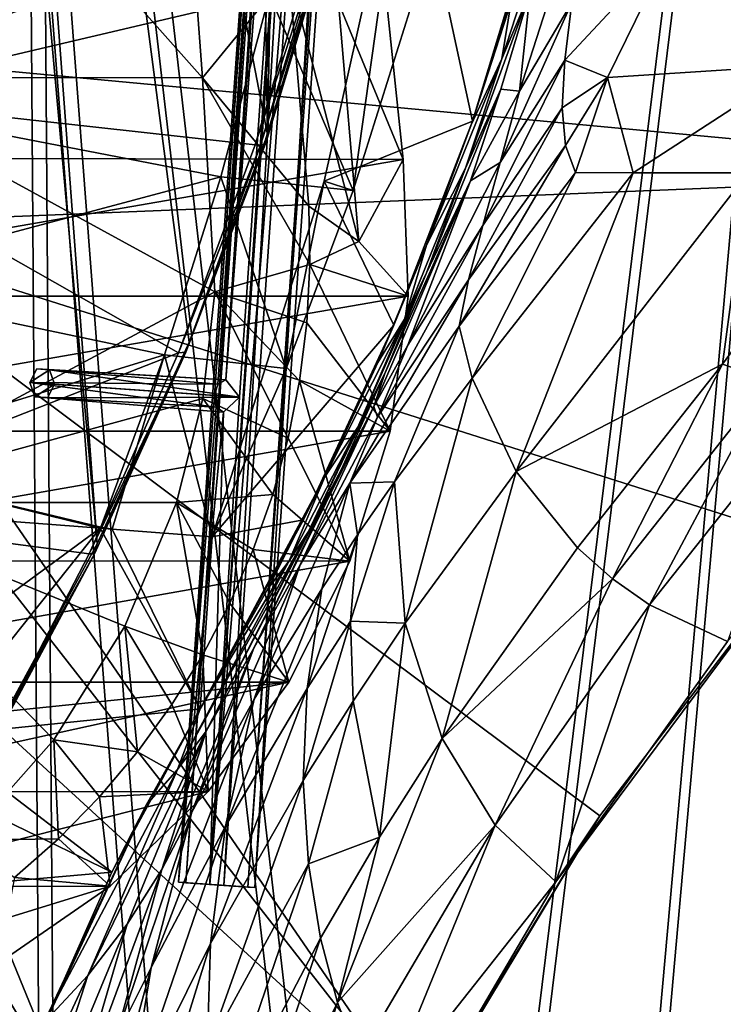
# Model space of a CAD drawing. Header units: metres. Extents: x 0 to 904, y -904 to 0.
# Tile 10 of 236: x 76 to 162, y -686 to -565. Entities that reach past the tile are written whole.
import ezdxf

# ---------------------------------------------------------------- set-up
doc = ezdxf.new("R2010")
doc.units = ezdxf.units.M

msp = doc.modelspace()

# ---------------------------------------------------------------- linework, layer by layer
at = {"layer": 'top'}
for points in [[(58.565701, -570.15863, 661.240173), (207.702347, -309.111755, 657.334961), (35.76218, -309.819092, 661.837402)], [(58.565701, -570.15863, 661.240173), (207.702347, -584.097839, 657.334961), (207.702347, -309.111755, 657.334961)], [(106.263069, -579.41748, 1605.699219), (102.299171, -311.90625, 1605.779053), (65.81794, -369.758789, 1606.712402)], [(110.913132, -337.780426, 1605.550781), (102.299171, -311.90625, 1605.779053), (106.263069, -579.41748, 1605.699219)], [(114.12072, -553.300842, 1605.495239), (110.913132, -337.780426, 1605.550781), (106.263069, -579.41748, 1605.699219)], [(62.712627, -379.609039, 1606.793701), (85.308647, -629.739319, 1606.241211), (65.81794, -369.758789, 1606.712402)], [(85.308647, -629.739319, 1606.241211), (96.644119, -604.935974, 1605.948364), (65.81794, -369.758789, 1606.712402)], [(65.81794, -369.758789, 1606.712402), (96.644119, -604.935974, 1605.948364), (106.263069, -579.41748, 1605.699219)], [(72.309532, -653.710815, 1606.576172), (85.308647, -629.739319, 1606.241211), (62.712627, -379.609039, 1606.793701)], [(37.15416, -573.211792, 1505.238892), (33.508572, -520.168213, 1504.990356), (112.519341, -554.391846, 1549.673828)], [(51.565491, -519.952271, 2038.379517), (98.283653, -572.460754, 2026.344116), (94.385925, -519.966614, 2030.828491)], [(51.565491, -519.952271, 2038.379517), (51.56575, -572.431702, 2034.584595), (98.283653, -572.460754, 2026.344116)], [(94.385925, -519.966614, 2030.828491), (98.283653, -572.460754, 2026.344116), (108.866234, -559.487061, 2007.508911)], [(113.234718, -585.16449, 254.221786), (116.783852, -586.31427, 218.740707), (123.297417, -539.974182, 262.510101)], [(123.297417, -539.974182, 262.510101), (131.438873, -577.790833, 258.708527), (113.234718, -585.16449, 254.221786)], [(116.783852, -586.31427, 218.740707), (123.742378, -564.17395, 209.307495), (123.297417, -539.974182, 262.510101)], [(139.421677, -552.023254, 263.891205), (131.438873, -577.790833, 258.708527), (123.297417, -539.974182, 262.510101)], [(143.6409, -563.186096, 328.786133), (137.239517, -574.105713, 326.225525), (146.385208, -545.620605, 307.643341)], [(137.239517, -574.105713, 326.225525), (138.523758, -561.843201, 304.738495), (146.385208, -545.620605, 307.643341)], [(140.587769, -547.658203, 286.883636), (131.438873, -577.790833, 258.708527), (139.421677, -552.023254, 263.891205)], [(140.587769, -547.658203, 286.883636), (136.215088, -563.126648, 294.121613), (131.438873, -577.790833, 258.708527)], [(24.173403, -582.246765, 1927.144531), (21.523003, -548.635254, 1932.14856), (119.390549, -548.815857, 1988.623535)], [(122.939278, -582.486755, 1984.111816), (24.173403, -582.246765, 1927.144531), (119.390549, -548.815857, 1988.623535)], [(122.939278, -582.486755, 1984.111816), (119.390549, -548.815857, 1988.623535), (114.994781, -563.256653, 1996.957886)], [(136.215088, -563.126648, 294.121613), (141.859467, -549.1828, 296.390076), (135.070999, -570.124023, 303.28363)], [(141.859467, -549.1828, 296.390076), (138.523758, -561.843201, 304.738495), (135.070999, -570.124023, 303.28363)], [(51.565697, -552.826843, 197.137772), (106.494125, -562.194641, 206.704391), (51.565811, -575.18042, 206.322891)], [(113.759109, -554.317078, 1578.473877), (114.009331, -554.051697, 1592.883423), (105.857239, -580.607422, 1575.572754)], [(114.009331, -554.051697, 1592.883423), (106.088234, -580.309692, 1591.411133), (105.857239, -580.607422, 1575.572754)], [(114.009331, -554.051697, 1592.883423), (106.263069, -579.41748, 1605.699219), (106.088234, -580.309692, 1591.411133)], [(114.12072, -553.300842, 1605.495239), (106.263069, -579.41748, 1605.699219), (114.009331, -554.051697, 1592.883423)], [(37.15416, -573.211792, 1505.238892), (112.519341, -554.391846, 1549.673828), (104.750137, -580.693237, 1543.907715)], [(112.519341, -554.391846, 1549.673828), (113.264557, -554.430054, 1564.06543), (104.750137, -580.693237, 1543.907715)], [(113.264557, -554.430054, 1564.06543), (105.414047, -580.734863, 1559.733521), (104.750137, -580.693237, 1543.907715)], [(113.264557, -554.430054, 1564.06543), (113.759109, -554.317078, 1578.473877), (105.414047, -580.734863, 1559.733521)], [(113.759109, -554.317078, 1578.473877), (105.857239, -580.607422, 1575.572754), (105.414047, -580.734863, 1559.733521)], [(156.054871, -556.010681, 365.60202), (179.684158, -554.612061, 455.527649), (171.591873, -570.910645, 457.90506)], [(148.044662, -572.426941, 367.958038), (142.780502, -570.279907, 340.782104), (156.054871, -556.010681, 365.60202)], [(142.780502, -570.279907, 340.782104), (143.6409, -563.186096, 328.786133), (156.054871, -556.010681, 365.60202)], [(148.044662, -572.426941, 367.958038), (156.054871, -556.010681, 365.60202), (171.591873, -570.910645, 457.90506)], [(108.866234, -559.487061, 2007.508911), (98.283653, -572.460754, 2026.344116), (111.337624, -588.223694, 2003.683472)], [(111.337624, -588.223694, 2003.683472), (117.468033, -592.554504, 1992.686523), (108.866234, -559.487061, 2007.508911)], [(117.468033, -592.554504, 1992.686523), (114.994781, -563.256653, 1996.957886), (108.866234, -559.487061, 2007.508911)], [(106.494125, -562.194641, 206.704391), (100.53476, -584.61438, 216.1931), (51.565811, -575.18042, 206.322891)], [(116.783852, -586.31427, 218.740707), (100.53476, -584.61438, 216.1931), (106.494125, -562.194641, 206.704391)], [(123.742378, -564.17395, 209.307495), (116.783852, -586.31427, 218.740707), (106.494125, -562.194641, 206.704391)], [(135.070999, -570.124023, 303.28363), (138.523758, -561.843201, 304.738495), (130.594498, -583.542358, 311.931519)], [(138.523758, -561.843201, 304.738495), (134.941391, -573.837891, 313.850159), (130.594498, -583.542358, 311.931519)], [(134.941391, -573.837891, 313.850159), (138.523758, -561.843201, 304.738495), (137.239517, -574.105713, 326.225525)], [(117.468033, -592.554504, 1992.686523), (122.939278, -582.486755, 1984.111816), (114.994781, -563.256653, 1996.957886)], [(135.070999, -570.124023, 303.28363), (131.279343, -578.249451, 301.835968), (136.215088, -563.126648, 294.121613)], [(136.215088, -563.126648, 294.121613), (131.279343, -578.249451, 301.835968), (131.438873, -577.790833, 258.708527)], [(142.780502, -570.279907, 340.782104), (134.845444, -582.875244, 337.476624), (143.6409, -563.186096, 328.786133)], [(134.845444, -582.875244, 337.476624), (137.239517, -574.105713, 326.225525), (143.6409, -563.186096, 328.786133)], [(49.992722, -590.518311, 661.435425), (207.702347, -584.097839, 657.334961), (58.565701, -570.15863, 661.240173)], [(130.594498, -583.542358, 311.931519), (125.802505, -593.020996, 310.012787), (135.070999, -570.124023, 303.28363)], [(125.802505, -593.020996, 310.012787), (131.279343, -578.249451, 301.835968), (135.070999, -570.124023, 303.28363)], [(142.47287, -576.146545, 353.579407), (132.716324, -590.617188, 349.436768), (142.780502, -570.279907, 340.782104)], [(132.716324, -590.617188, 349.436768), (134.845444, -582.875244, 337.476624), (142.780502, -570.279907, 340.782104)], [(142.47287, -576.146545, 353.579407), (142.780502, -570.279907, 340.782104), (148.044662, -572.426941, 367.958038)], [(171.591873, -570.910645, 457.90506), (151.214691, -584.122314, 409.540894), (148.044662, -572.426941, 367.958038)], [(171.591873, -570.910645, 457.90506), (165.334106, -584.135437, 465.538879), (151.214691, -584.122314, 409.540894)], [(45.323685, -625.838684, 1506.101196), (37.15416, -573.211792, 1505.238892), (95.326286, -606.250549, 1536.737061)], [(95.326286, -606.250549, 1536.737061), (37.15416, -573.211792, 1505.238892), (104.750137, -580.693237, 1543.907715)], [(51.56575, -572.431702, 2034.584595), (99.805199, -598.748596, 2023.215332), (98.283653, -572.460754, 2026.344116)], [(51.56575, -572.431702, 2034.584595), (51.56601, -624.672058, 2028.267822), (99.805199, -598.748596, 2023.215332)], [(98.283653, -572.460754, 2026.344116), (111.441788, -595.406555, 2002.560303), (111.337624, -588.223694, 2003.683472)], [(98.283653, -572.460754, 2026.344116), (99.805199, -598.748596, 2023.215332), (111.441788, -595.406555, 2002.560303)], [(142.869049, -580.753479, 367.025482), (142.47287, -576.146545, 353.579407), (148.044662, -572.426941, 367.958038)], [(148.044662, -572.426941, 367.958038), (144.099457, -584.100098, 380.917175), (142.869049, -580.753479, 367.025482)], [(151.214691, -584.122314, 409.540894), (144.099457, -584.100098, 380.917175), (148.044662, -572.426941, 367.958038)], [(130.594498, -583.542358, 311.931519), (134.941391, -573.837891, 313.850159), (125.784904, -596.436768, 321.172089)], [(125.784904, -596.436768, 321.172089), (134.941391, -573.837891, 313.850159), (131.192886, -585.11084, 323.690186)], [(134.941391, -573.837891, 313.850159), (137.239517, -574.105713, 326.225525), (131.192886, -585.11084, 323.690186)], [(131.192886, -585.11084, 323.690186), (137.239517, -574.105713, 326.225525), (134.845444, -582.875244, 337.476624)], [(51.565811, -575.18042, 206.322891), (100.53476, -584.61438, 216.1931), (51.565914, -597.693359, 217.78299)], [(142.869049, -580.753479, 367.025482), (130.963715, -597.304688, 361.993378), (142.47287, -576.146545, 353.579407)], [(130.963715, -597.304688, 361.993378), (132.716324, -590.617188, 349.436768), (142.47287, -576.146545, 353.579407)], [(131.438873, -577.790833, 258.708527), (121.780579, -602.860229, 252.522476), (113.234718, -585.16449, 254.221786)], [(131.438873, -577.790833, 258.708527), (131.279343, -578.249451, 301.835968), (121.780579, -602.860229, 252.522476)], [(131.279343, -578.249451, 301.835968), (125.802505, -593.020996, 310.012787), (121.780579, -602.860229, 252.522476)], [(106.088234, -580.309692, 1591.411133), (106.263069, -579.41748, 1605.699219), (96.644119, -604.935974, 1605.948364)], [(104.750137, -580.693237, 1543.907715), (105.414047, -580.734863, 1559.733521), (95.326286, -606.250549, 1536.737061)], [(105.414047, -580.734863, 1559.733521), (96.241852, -606.190125, 1571.963257), (95.326286, -606.250549, 1536.737061)], [(105.857239, -580.607422, 1575.572754), (106.088234, -580.309692, 1591.411133), (96.241852, -606.190125, 1571.963257)], [(96.241852, -606.190125, 1571.963257), (106.088234, -580.309692, 1591.411133), (96.644119, -604.935974, 1605.948364)], [(105.414047, -580.734863, 1559.733521), (105.857239, -580.607422, 1575.572754), (96.241852, -606.190125, 1571.963257)], [(144.099457, -584.100098, 380.917175), (129.813568, -602.984314, 375.061127), (142.869049, -580.753479, 367.025482)], [(129.813568, -602.984314, 375.061127), (130.963715, -597.304688, 361.993378), (142.869049, -580.753479, 367.025482)], [(25.944717, -599.289185, 1924.886841), (24.173403, -582.246765, 1927.144531), (122.939278, -582.486755, 1984.111816)], [(123.532387, -599.292603, 1981.228638), (25.944717, -599.289185, 1924.886841), (122.939278, -582.486755, 1984.111816)], [(123.532387, -599.292603, 1981.228638), (122.939278, -582.486755, 1984.111816), (117.468033, -592.554504, 1992.686523)], [(123.523201, -605.297119, 345.346222), (131.192886, -585.11084, 323.690186), (134.845444, -582.875244, 337.476624)], [(132.716324, -590.617188, 349.436768), (123.523201, -605.297119, 345.346222), (134.845444, -582.875244, 337.476624)], [(172.820374, -629.467651, 658.248413), (207.702347, -584.097839, 657.334961), (49.992722, -590.518311, 661.435425)], [(125.802505, -593.020996, 310.012787), (130.594498, -583.542358, 311.931519), (123.091881, -602.108215, 319.912842)], [(123.091881, -602.108215, 319.912842), (130.594498, -583.542358, 311.931519), (125.784904, -596.436768, 321.172089)], [(131.420776, -609.359802, 402.52121), (129.813568, -602.984314, 375.061127), (144.099457, -584.100098, 380.917175)], [(151.214691, -584.122314, 409.540894), (131.420776, -609.359802, 402.52121), (144.099457, -584.100098, 380.917175)], [(136.832703, -620.856812, 458.078735), (131.420776, -609.359802, 402.52121), (151.214691, -584.122314, 409.540894)], [(165.334106, -584.135437, 465.538879), (136.832703, -620.856812, 458.078735), (151.214691, -584.122314, 409.540894)], [(162.161316, -607.668091, 517.240845), (136.832703, -620.856812, 458.078735), (165.334106, -584.135437, 465.538879)], [(179.400757, -584.149536, 520.315796), (162.161316, -607.668091, 517.240845), (165.334106, -584.135437, 465.538879)], [(167.89682, -609.64032, 544.911438), (162.161316, -607.668091, 517.240845), (179.400757, -584.149536, 520.315796)], [(100.53476, -584.61438, 216.1931), (93.594833, -606.513977, 227.542374), (51.565914, -597.693359, 217.78299)], [(108.552475, -608.191833, 230.130722), (93.594833, -606.513977, 227.542374), (100.53476, -584.61438, 216.1931)], [(99.448586, -628.85614, 243.024078), (108.552475, -608.191833, 230.130722), (113.234718, -585.16449, 254.221786)], [(113.234718, -585.16449, 254.221786), (121.780579, -602.860229, 252.522476), (99.448586, -628.85614, 243.024078)], [(116.783852, -586.31427, 218.740707), (108.552475, -608.191833, 230.130722), (100.53476, -584.61438, 216.1931)], [(108.552475, -608.191833, 230.130722), (116.783852, -586.31427, 218.740707), (113.234718, -585.16449, 254.221786)], [(119.315041, -612.861938, 343.322388), (131.192886, -585.11084, 323.690186), (123.523201, -605.297119, 345.346222)], [(131.192886, -585.11084, 323.690186), (119.315041, -612.861938, 343.322388), (120.693016, -608.78363, 330.97641)], [(125.784904, -596.436768, 321.172089), (131.192886, -585.11084, 323.690186), (120.693016, -608.78363, 330.97641)], [(111.337624, -588.223694, 2003.683472), (111.441788, -595.406555, 2002.560303), (117.468033, -592.554504, 1992.686523)], [(51.913334, -606.136536, 661.366394), (124.930893, -699.573181, 659.502441), (49.992722, -590.518311, 661.435425)], [(124.930893, -699.573181, 659.502441), (147.079544, -663.146606, 658.922424), (49.992722, -590.518311, 661.435425)], [(49.992722, -590.518311, 661.435425), (147.079544, -663.146606, 658.922424), (172.820374, -629.467651, 658.248413)], [(123.523201, -605.297119, 345.346222), (132.716324, -590.617188, 349.436768), (119.756935, -614.156555, 357.028595)], [(132.716324, -590.617188, 349.436768), (130.963715, -597.304688, 361.993378), (119.756935, -614.156555, 357.028595)], [(111.441788, -595.406555, 2002.560303), (123.532387, -599.292603, 1981.228638), (117.468033, -592.554504, 1992.686523)], [(119.801796, -607.443481, 318.643555), (125.802505, -593.020996, 310.012787), (123.091881, -602.108215, 319.912842)], [(121.780579, -602.860229, 252.522476), (125.802505, -593.020996, 310.012787), (119.801796, -607.443481, 318.643555)], [(99.805199, -598.748596, 2023.215332), (111.074043, -602.574768, 2001.4104), (111.441788, -595.406555, 2002.560303)], [(111.074043, -602.574768, 2001.4104), (121.315697, -615.893738, 1977.961182), (111.441788, -595.406555, 2002.560303)], [(111.441788, -595.406555, 2002.560303), (121.315697, -615.893738, 1977.961182), (123.532387, -599.292603, 1981.228638)], [(120.693016, -608.78363, 330.97641), (117.374229, -615.38092, 329.360474), (125.784904, -596.436768, 321.172089)], [(117.374229, -615.38092, 329.360474), (123.091881, -602.108215, 319.912842), (125.784904, -596.436768, 321.172089)], [(51.565914, -597.693359, 217.78299), (93.594833, -606.513977, 227.542374), (51.565506, -619.445923, 231.234299)], [(119.756935, -614.156555, 357.028595), (130.963715, -597.304688, 361.993378), (116.389595, -622.274048, 369.260284)], [(130.963715, -597.304688, 361.993378), (129.813568, -602.984314, 375.061127), (116.389595, -622.274048, 369.260284)], [(51.56601, -624.672058, 2028.267822), (98.296593, -611.855408, 2021.814209), (99.805199, -598.748596, 2023.215332)], [(99.805199, -598.748596, 2023.215332), (98.296593, -611.855408, 2021.814209), (108.799606, -616.735474, 1999.084717)], [(108.799606, -616.735474, 1999.084717), (110.19175, -609.696655, 2000.249146), (99.805199, -598.748596, 2023.215332)], [(110.19175, -609.696655, 2000.249146), (111.074043, -602.574768, 2001.4104), (99.805199, -598.748596, 2023.215332)], [(27.952496, -615.870667, 1924.059814), (25.944717, -599.289185, 1924.886841), (123.532387, -599.292603, 1981.228638)], [(121.315697, -615.893738, 1977.961182), (27.952496, -615.870667, 1924.059814), (123.532387, -599.292603, 1981.228638)], [(121.315697, -615.893738, 1977.961182), (111.074043, -602.574768, 2001.4104), (110.19175, -609.696655, 2000.249146)], [(119.801796, -607.443481, 318.643555), (123.091881, -602.108215, 319.912842), (113.292892, -621.517151, 327.720367)], [(123.091881, -602.108215, 319.912842), (117.374229, -615.38092, 329.360474), (113.292892, -621.517151, 327.720367)], [(121.780579, -602.860229, 252.522476), (110.682686, -626.786621, 245.53241), (99.448586, -628.85614, 243.024078)], [(121.780579, -602.860229, 252.522476), (119.801796, -607.443481, 318.643555), (110.682686, -626.786621, 245.53241)], [(116.389595, -622.274048, 369.260284), (129.813568, -602.984314, 375.061127), (121.87397, -622.104248, 399.024231)], [(129.813568, -602.984314, 375.061127), (131.420776, -609.359802, 402.52121), (121.87397, -622.104248, 399.024231)], [(96.644119, -604.935974, 1605.948364), (85.308647, -629.739319, 1606.241211), (96.241852, -606.190125, 1571.963257)], [(84.363945, -630.979187, 1528.255493), (45.323685, -625.838684, 1506.101196), (95.326286, -606.250549, 1536.737061)], [(51.913334, -606.136536, 661.366394), (56.981213, -637.192749, 661.227844), (124.930893, -699.573181, 659.502441)], [(95.326286, -606.250549, 1536.737061), (96.241852, -606.190125, 1571.963257), (84.363945, -630.979187, 1528.255493)], [(96.241852, -606.190125, 1571.963257), (85.001038, -630.947449, 1567.692261), (84.363945, -630.979187, 1528.255493)], [(85.308647, -629.739319, 1606.241211), (85.001038, -630.947449, 1567.692261), (96.241852, -606.190125, 1571.963257)], [(119.756935, -614.156555, 357.028595), (119.315041, -612.861938, 343.322388), (123.523201, -605.297119, 345.346222)], [(93.594833, -606.513977, 227.542374), (85.774162, -627.696411, 240.76474), (51.565506, -619.445923, 231.234299)], [(93.594833, -606.513977, 227.542374), (87.188065, -627.940002, 241.026535), (85.774162, -627.696411, 240.76474)], [(99.448586, -628.85614, 243.024078), (87.188065, -627.940002, 241.026535), (93.594833, -606.513977, 227.542374)], [(108.552475, -608.191833, 230.130722), (99.448586, -628.85614, 243.024078), (93.594833, -606.513977, 227.542374)], [(119.801796, -607.443481, 318.643555), (113.292892, -621.517151, 327.720367), (110.682686, -626.786621, 245.53241)], [(144.366135, -630.236084, 514.270203), (136.832703, -620.856812, 458.078735), (162.161316, -607.668091, 517.240845)], [(144.366135, -630.236084, 514.270203), (162.161316, -607.668091, 517.240845), (148.667786, -634.043091, 542.536072)], [(148.667786, -634.043091, 542.536072), (162.161316, -607.668091, 517.240845), (167.89682, -609.64032, 544.911438)], [(116.379242, -631.843079, 1974.423828), (110.19175, -609.696655, 2000.249146), (108.799606, -616.735474, 1999.084717)], [(116.379242, -631.843079, 1974.423828), (121.315697, -615.893738, 1977.961182), (110.19175, -609.696655, 2000.249146)], [(115.36618, -620.571533, 341.313812), (111.307091, -628.220825, 339.298523), (120.693016, -608.78363, 330.97641)], [(111.307091, -628.220825, 339.298523), (117.374229, -615.38092, 329.360474), (120.693016, -608.78363, 330.97641)], [(120.693016, -608.78363, 330.97641), (119.315041, -612.861938, 343.322388), (115.36618, -620.571533, 341.313812)], [(121.87397, -622.104248, 399.024231), (131.420776, -609.359802, 402.52121), (123.191597, -639.469543, 454.336243)], [(131.420776, -609.359802, 402.52121), (136.832703, -620.856812, 458.078735), (123.191597, -639.469543, 454.336243)], [(153.212677, -637.238647, 570.882935), (148.667786, -634.043091, 542.536072), (167.89682, -609.64032, 544.911438)], [(173.768661, -611.306091, 572.546082), (153.212677, -637.238647, 570.882935), (167.89682, -609.64032, 544.911438)], [(95.070076, -624.666809, 2020.597656), (98.296593, -611.855408, 2021.814209), (51.56601, -624.672058, 2028.267822)], [(98.296593, -611.855408, 2021.814209), (95.070076, -624.666809, 2020.597656), (106.904442, -623.655945, 1997.925659)], [(98.296593, -611.855408, 2021.814209), (106.904442, -623.655945, 1997.925659), (108.799606, -616.735474, 1999.084717)], [(173.768661, -611.306091, 572.546082), (162.767349, -641.753601, 627.740967), (153.212677, -637.238647, 570.882935)], [(119.315041, -612.861938, 343.322388), (104.582138, -642.574463, 363.514862), (115.36618, -620.571533, 341.313812)], [(119.315041, -612.861938, 343.322388), (110.281067, -632.304504, 366.378967), (104.582138, -642.574463, 363.514862)], [(110.281067, -632.304504, 366.378967), (119.315041, -612.861938, 343.322388), (119.756935, -614.156555, 357.028595)], [(116.389595, -622.274048, 369.260284), (110.281067, -632.304504, 366.378967), (119.756935, -614.156555, 357.028595)], [(30.156021, -631.825684, 1924.642944), (27.952496, -615.870667, 1924.059814), (121.315697, -615.893738, 1977.961182)], [(116.379242, -631.843079, 1974.423828), (30.156021, -631.825684, 1924.642944), (121.315697, -615.893738, 1977.961182)], [(113.292892, -621.517151, 327.720367), (117.374229, -615.38092, 329.360474), (108.912361, -631.828857, 338.271667)], [(117.374229, -615.38092, 329.360474), (111.307091, -628.220825, 339.298523), (108.912361, -631.828857, 338.271667)], [(106.904442, -623.655945, 1997.925659), (116.379242, -631.843079, 1974.423828), (108.799606, -616.735474, 1999.084717)], [(51.565506, -619.445923, 231.234299), (85.774162, -627.696411, 240.76474), (85.693954, -627.826843, 240.781998)], [(85.693954, -627.826843, 240.781998), (51.566051, -625.241882, 235.196579), (51.565506, -619.445923, 231.234299)], [(115.36618, -620.571533, 341.313812), (104.582138, -642.574463, 363.514862), (98.710968, -652.741638, 360.64389)], [(111.307091, -628.220825, 339.298523), (115.36618, -620.571533, 341.313812), (98.710968, -652.741638, 360.64389)], [(110.682686, -626.786621, 245.53241), (113.292892, -621.517151, 327.720367), (97.990288, -650.000427, 237.975601)], [(113.292892, -621.517151, 327.720367), (106.285835, -635.248657, 337.241669), (97.990288, -650.000427, 237.975601)], [(108.912361, -631.828857, 338.271667), (106.285835, -635.248657, 337.241669), (113.292892, -621.517151, 327.720367)], [(123.191597, -639.469543, 454.336243), (136.832703, -620.856812, 458.078735), (127.735252, -653.673157, 511.214691)], [(136.832703, -620.856812, 458.078735), (144.366135, -630.236084, 514.270203), (127.735252, -653.673157, 511.214691)], [(112.937775, -635.266174, 395.511108), (104.630913, -648.818665, 391.989044), (116.389595, -622.274048, 369.260284)], [(104.630913, -648.818665, 391.989044), (110.281067, -632.304504, 366.378967), (116.389595, -622.274048, 369.260284)], [(112.937775, -635.266174, 395.511108), (116.389595, -622.274048, 369.260284), (117.328247, -628.634644, 397.269226)], [(116.389595, -622.274048, 369.260284), (121.87397, -622.104248, 399.024231), (117.328247, -628.634644, 397.269226)], [(117.328247, -628.634644, 397.269226), (121.87397, -622.104248, 399.024231), (116.47039, -639.257019, 424.549255)], [(121.87397, -622.104248, 399.024231), (123.191597, -639.469543, 454.336243), (116.47039, -639.257019, 424.549255)], [(95.070076, -624.666809, 2020.597656), (104.515373, -630.423401, 1996.78186), (106.904442, -623.655945, 1997.925659)], [(104.515373, -630.423401, 1996.78186), (116.379242, -631.843079, 1974.423828), (106.904442, -623.655945, 1997.925659)], [(88.741081, -639.842285, 2019.398438), (95.070076, -624.666809, 2020.597656), (51.56601, -624.672058, 2028.267822)], [(69.048439, -666.153809, 2018.337402), (79.988022, -653.805725, 2018.618408), (51.56601, -624.672058, 2028.267822)], [(51.56601, -624.672058, 2028.267822), (79.988022, -653.805725, 2018.618408), (88.741081, -639.842285, 2019.398438)], [(51.566051, -625.241882, 235.196579), (85.693954, -627.826843, 240.781998), (51.566227, -652.891602, 229.025223)], [(95.070076, -624.666809, 2020.597656), (88.741081, -639.842285, 2019.398438), (98.297325, -643.37262, 1994.579956)], [(98.297325, -643.37262, 1994.579956), (101.641159, -637.007935, 1995.66272), (95.070076, -624.666809, 2020.597656)], [(101.641159, -637.007935, 1995.66272), (104.515373, -630.423401, 1996.78186), (95.070076, -624.666809, 2020.597656)], [(45.323685, -625.838684, 1506.101196), (84.363945, -630.979187, 1528.255493), (71.977325, -654.81665, 1518.557007)], [(99.448586, -628.85614, 243.024078), (110.682686, -626.786621, 245.53241), (97.990288, -650.000427, 237.975601)], [(85.693954, -627.826843, 240.781998), (65.284836, -653.372864, 231.395981), (51.566227, -652.891602, 229.025223)], [(65.284836, -653.372864, 231.395981), (85.693954, -627.826843, 240.781998), (97.990288, -650.000427, 237.975601)], [(85.774162, -627.696411, 240.76474), (87.188065, -627.940002, 241.026535), (85.693954, -627.826843, 240.781998)], [(85.693954, -627.826843, 240.781998), (87.188065, -627.940002, 241.026535), (97.990288, -650.000427, 237.975601)], [(97.990288, -650.000427, 237.975601), (87.188065, -627.940002, 241.026535), (99.448586, -628.85614, 243.024078)], [(108.912361, -631.828857, 338.271667), (111.307091, -628.220825, 339.298523), (95.206398, -657.457458, 359.191254)], [(111.307091, -628.220825, 339.298523), (98.710968, -652.741638, 360.64389), (95.206398, -657.457458, 359.191254)], [(112.937775, -635.266174, 395.511108), (117.328247, -628.634644, 397.269226), (111.12001, -647.512573, 422.643219)], [(117.328247, -628.634644, 397.269226), (116.47039, -639.257019, 424.549255), (111.12001, -647.512573, 422.643219)], [(85.308647, -629.739319, 1606.241211), (72.309532, -653.710815, 1606.576172), (85.001038, -630.947449, 1567.692261)], [(101.641159, -637.007935, 1995.66272), (108.869835, -646.729492, 1970.764648), (104.515373, -630.423401, 1996.78186)], [(108.869835, -646.729492, 1970.764648), (116.379242, -631.843079, 1974.423828), (104.515373, -630.423401, 1996.78186)], [(127.735252, -653.673157, 511.214691), (144.366135, -630.236084, 514.270203), (148.667786, -634.043091, 542.536072)], [(147.079544, -663.146606, 658.922424), (141.673218, -671.265503, 627.740967), (172.820374, -629.467651, 658.248413)], [(141.673218, -671.265503, 627.740967), (162.767349, -641.753601, 627.740967), (172.820374, -629.467651, 658.248413)], [(84.363945, -630.979187, 1528.255493), (85.001038, -630.947449, 1567.692261), (71.977325, -654.81665, 1518.557007)], [(85.001038, -630.947449, 1567.692261), (72.232903, -654.772949, 1562.806396), (71.977325, -654.81665, 1518.557007)], [(72.309532, -653.710815, 1606.576172), (72.232903, -654.772949, 1562.806396), (85.001038, -630.947449, 1567.692261)], [(32.457893, -646.723083, 1926.647583), (30.156021, -631.825684, 1924.642944), (116.379242, -631.843079, 1974.423828)], [(108.869835, -646.729492, 1970.764648), (32.457893, -646.723083, 1926.647583), (116.379242, -631.843079, 1974.423828)], [(95.206398, -657.457458, 359.191254), (97.990654, -650.000488, 348.25708), (108.912361, -631.828857, 338.271667)], [(104.582138, -642.574463, 363.514862), (110.281067, -632.304504, 366.378967), (96.966431, -662.732483, 388.465149)], [(96.966431, -662.732483, 388.465149), (110.281067, -632.304504, 366.378967), (104.630913, -648.818665, 391.989044)], [(97.990654, -650.000488, 348.25708), (106.285835, -635.248657, 337.241669), (108.912361, -631.828857, 338.271667)], [(134.21666, -664.326416, 569.149597), (127.735252, -653.673157, 511.214691), (148.667786, -634.043091, 542.536072)], [(153.212677, -637.238647, 570.882935), (134.21666, -664.326416, 569.149597), (148.667786, -634.043091, 542.536072)], [(97.990288, -650.000427, 237.975601), (106.285835, -635.248657, 337.241669), (97.990654, -650.000488, 348.25708)], [(111.12001, -647.512573, 422.643219), (101.083519, -664.415955, 418.807953), (112.937775, -635.266174, 395.511108)], [(101.083519, -664.415955, 418.807953), (104.630913, -648.818665, 391.989044), (112.937775, -635.266174, 395.511108)], [(56.981213, -637.192749, 661.227844), (81.97522, -698.250366, 660.627258), (124.930893, -699.573181, 659.502441)], [(56.981213, -637.192749, 661.227844), (63.67429, -667.944397, 661.088806), (81.97522, -698.250366, 660.627258)], [(108.869835, -646.729492, 1970.764648), (101.641159, -637.007935, 1995.66272), (98.297325, -643.37262, 1994.579956)], [(153.212677, -637.238647, 570.882935), (141.673218, -671.265503, 627.740967), (134.21666, -664.326416, 569.149597)], [(162.767349, -641.753601, 627.740967), (141.673218, -671.265503, 627.740967), (153.212677, -637.238647, 570.882935)], [(88.741081, -639.842285, 2019.398438), (79.988022, -653.805725, 2018.618408), (90.26812, -655.303345, 1992.571411)], [(98.297325, -643.37262, 1994.579956), (88.741081, -639.842285, 2019.398438), (94.500999, -649.480347, 1993.545776)], [(94.500999, -649.480347, 1993.545776), (88.741081, -639.842285, 2019.398438), (90.26812, -655.303345, 1992.571411)], [(111.12001, -647.512573, 422.643219), (116.47039, -639.257019, 424.549255), (110.656563, -658.824158, 450.523987)], [(116.47039, -639.257019, 424.549255), (116.782669, -649.05835, 452.437958), (110.656563, -658.824158, 450.523987)], [(116.47039, -639.257019, 424.549255), (123.191597, -639.469543, 454.336243), (116.782669, -649.05835, 452.437958)], [(123.191597, -639.469543, 454.336243), (120.03463, -665.804688, 509.647522), (116.782669, -649.05835, 452.437958)], [(120.03463, -665.804688, 509.647522), (123.191597, -639.469543, 454.336243), (127.735252, -653.673157, 511.214691)], [(104.582138, -642.574463, 363.514862), (93.275589, -669.759094, 386.704712), (98.710968, -652.741638, 360.64389)], [(93.275589, -669.759094, 386.704712), (104.582138, -642.574463, 363.514862), (96.966431, -662.732483, 388.465149)], [(98.976768, -660.17804, 1967.157227), (98.297325, -643.37262, 1994.579956), (94.500999, -649.480347, 1993.545776)], [(98.976768, -660.17804, 1967.157227), (108.869835, -646.729492, 1970.764648), (98.297325, -643.37262, 1994.579956)], [(43.613338, -653.473389, 1933.930176), (32.457893, -646.723083, 1926.647583), (108.869835, -646.729492, 1970.764648)], [(47.493408, -660.197449, 1937.437622), (43.613338, -653.473389, 1933.930176), (108.869835, -646.729492, 1970.764648)], [(47.493408, -660.197449, 1937.437622), (108.869835, -646.729492, 1970.764648), (98.976768, -660.17804, 1967.157227)], [(110.656563, -658.824158, 450.523987), (99.274269, -678.850708, 446.655853), (111.12001, -647.512573, 422.643219)], [(99.274269, -678.850708, 446.655853), (101.083519, -664.415955, 418.807953), (111.12001, -647.512573, 422.643219)], [(94.500999, -649.480347, 1993.545776), (90.26812, -655.303345, 1992.571411), (98.976768, -660.17804, 1967.157227)], [(96.966431, -662.732483, 388.465149), (104.630913, -648.818665, 391.989044), (91.951897, -681.800598, 414.950867)], [(104.630913, -648.818665, 391.989044), (101.083519, -664.415955, 418.807953), (91.951897, -681.800598, 414.950867)], [(110.656563, -658.824158, 450.523987), (116.782669, -649.05835, 452.437958), (111.282997, -669.075684, 479.030426)], [(116.782669, -649.05835, 452.437958), (120.03463, -665.804688, 509.647522), (111.282997, -669.075684, 479.030426)], [(65.284836, -653.372864, 231.395981), (97.990288, -650.000427, 237.975601), (87.140091, -670.081665, 232.05661)], [(97.990288, -650.000427, 237.975601), (97.990654, -650.000488, 348.25708), (87.140091, -670.081665, 232.05661)], [(97.990654, -650.000488, 348.25708), (91.347397, -661.854492, 357.745209), (87.140091, -670.081665, 232.05661)], [(95.206398, -657.457458, 359.191254), (91.347397, -661.854492, 357.745209), (97.990654, -650.000488, 348.25708)], [(51.566227, -652.891602, 229.025223), (65.284836, -653.372864, 231.395981), (87.140091, -670.081665, 232.05661)], [(51.566227, -652.891602, 229.025223), (87.140091, -670.081665, 232.05661), (51.566269, -673.222168, 225.094833)], [(95.206398, -657.457458, 359.191254), (98.710968, -652.741638, 360.64389), (84.184547, -682.79718, 383.199188)], [(98.710968, -652.741638, 360.64389), (89.034195, -676.487732, 384.943604), (84.184547, -682.79718, 383.199188)], [(98.710968, -652.741638, 360.64389), (93.275589, -669.759094, 386.704712), (89.034195, -676.487732, 384.943604)], [(79.988022, -653.805725, 2018.618408), (69.048439, -666.153809, 2018.337402), (80.574387, -665.9729, 1990.850586)], [(90.26812, -655.303345, 1992.571411), (79.988022, -653.805725, 2018.618408), (85.618492, -660.810913, 1991.668945)], [(79.988022, -653.805725, 2018.618408), (80.574387, -665.9729, 1990.850586), (85.618492, -660.810913, 1991.668945)], [(114.869667, -686.125, 537.516479), (120.03463, -665.804688, 509.647522), (127.735252, -653.673157, 511.214691)], [(114.869667, -686.125, 537.516479), (127.735252, -653.673157, 511.214691), (134.21666, -664.326416, 569.149597)], [(98.976768, -660.17804, 1967.157227), (90.26812, -655.303345, 1992.571411), (85.618492, -660.810913, 1991.668945)], [(84.184547, -682.79718, 383.199188), (78.789703, -688.608215, 381.493652), (95.206398, -657.457458, 359.191254)], [(78.789703, -688.608215, 381.493652), (91.347397, -661.854492, 357.745209), (95.206398, -657.457458, 359.191254)], [(111.282997, -669.075684, 479.030426), (98.856468, -691.964844, 475.370453), (110.656563, -658.824158, 450.523987)], [(98.856468, -691.964844, 475.370453), (99.274269, -678.850708, 446.655853), (110.656563, -658.824158, 450.523987)], [(52.832878, -671.847412, 1944.112305), (47.493408, -660.197449, 1937.437622), (98.976768, -660.17804, 1967.157227)], [(52.832878, -671.847412, 1944.112305), (98.976768, -660.17804, 1967.157227), (86.944016, -671.826111, 1963.797729)], [(86.944016, -671.826111, 1963.797729), (98.976768, -660.17804, 1967.157227), (85.618492, -660.810913, 1991.668945)], [(87.140091, -670.081665, 232.05661), (91.347397, -661.854492, 357.745209), (77.616821, -691.508057, 226.568298)], [(91.347397, -661.854492, 357.745209), (78.789703, -688.608215, 381.493652), (77.616821, -691.508057, 226.568298)], [(85.618492, -660.810913, 1991.668945), (80.574387, -665.9729, 1990.850586), (86.944016, -671.826111, 1963.797729)], [(91.951897, -681.800598, 414.950867), (87.585106, -690.585266, 413.019958), (96.966431, -662.732483, 388.465149)], [(87.585106, -690.585266, 413.019958), (93.275589, -669.759094, 386.704712), (96.966431, -662.732483, 388.465149)], [(124.930893, -699.573181, 659.502441), (123.329681, -702.585693, 627.740967), (147.079544, -663.146606, 658.922424)], [(123.329681, -702.585693, 627.740967), (141.673218, -671.265503, 627.740967), (147.079544, -663.146606, 658.922424)], [(117.434547, -692.848328, 567.329651), (114.869667, -686.125, 537.516479), (134.21666, -664.326416, 569.149597)], [(134.21666, -664.326416, 569.149597), (120.294052, -698.339539, 597.428589), (117.434547, -692.848328, 567.329651)], [(141.673218, -671.265503, 627.740967), (120.294052, -698.339539, 597.428589), (134.21666, -664.326416, 569.149597)], [(91.951897, -681.800598, 414.950867), (101.083519, -664.415955, 418.807953), (89.081345, -699.474854, 442.74588)], [(101.083519, -664.415955, 418.807953), (99.274269, -678.850708, 446.655853), (89.081345, -699.474854, 442.74588)], [(69.048439, -666.153809, 2018.337402), (75.160553, -670.760498, 1990.12854), (80.574387, -665.9729, 1990.850586)], [(80.574387, -665.9729, 1990.850586), (75.160553, -670.760498, 1990.12854), (86.944016, -671.826111, 1963.797729)], [(111.282997, -669.075684, 479.030426), (120.03463, -665.804688, 509.647522), (112.758087, -678.190979, 508.056793)], [(120.03463, -665.804688, 509.647522), (114.869667, -686.125, 537.516479), (112.758087, -678.190979, 508.056793)], [(63.67429, -667.944397, 661.088806), (71.975281, -698.311218, 660.949097), (81.97522, -698.250366, 660.627258)], [(99.514404, -703.663269, 504.812805), (98.856468, -691.964844, 475.370453), (111.282997, -669.075684, 479.030426)], [(112.758087, -678.190979, 508.056793), (99.514404, -703.663269, 504.812805), (111.282997, -669.075684, 479.030426)], [(87.140091, -670.081665, 232.05661), (77.616821, -691.508057, 226.568298), (51.566269, -673.222168, 225.094833)], [(93.275589, -669.759094, 386.704712), (82.44548, -698.969971, 411.105713), (89.034195, -676.487732, 384.943604)], [(93.275589, -669.759094, 386.704712), (87.585106, -690.585266, 413.019958), (82.44548, -698.969971, 411.105713)], [(86.944016, -671.826111, 1963.797729), (75.160553, -670.760498, 1990.12854), (73.076019, -681.336914, 1960.890259)], [(141.673218, -671.265503, 627.740967), (123.329681, -702.585693, 627.740967), (120.294052, -698.339539, 597.428589)], [(56.008152, -681.336731, 1951.036011), (52.832878, -671.847412, 1944.112305), (86.944016, -671.826111, 1963.797729)], [(56.008152, -681.336731, 1951.036011), (86.944016, -671.826111, 1963.797729), (73.076019, -681.336914, 1960.890259)], [(51.566269, -673.222168, 225.094833), (77.616821, -691.508057, 226.568298), (51.566387, -694.304688, 221.456497)], [(84.184547, -682.79718, 383.199188), (89.034195, -676.487732, 384.943604), (76.455765, -706.781189, 409.234253)], [(89.034195, -676.487732, 384.943604), (82.44548, -698.969971, 411.105713), (76.455765, -706.781189, 409.234253)], [(89.081345, -699.474854, 442.74588), (99.274269, -678.850708, 446.655853), (87.919098, -715.564514, 471.651886)], [(99.274269, -678.850708, 446.655853), (98.856468, -691.964844, 475.370453), (87.919098, -715.564514, 471.651886)], [(100.969963, -713.891357, 534.868774), (99.514404, -703.663269, 504.812805), (112.758087, -678.190979, 508.056793)], [(114.869667, -686.125, 537.516479), (100.969963, -713.891357, 534.868774), (112.758087, -678.190979, 508.056793)], [(89.081345, -699.474854, 442.74588), (84.246231, -709.900879, 440.784576), (91.951897, -681.800598, 414.950867)], [(84.246231, -709.900879, 440.784576), (87.585106, -690.585266, 413.019958), (91.951897, -681.800598, 414.950867)], [(76.455765, -706.781189, 409.234253), (69.70594, -713.90332, 407.43335), (84.184547, -682.79718, 383.199188)], [(69.70594, -713.90332, 407.43335), (78.789703, -688.608215, 381.493652), (84.184547, -682.79718, 383.199188)], [(102.98246, -722.614502, 565.43512), (100.969963, -713.891357, 534.868774), (114.869667, -686.125, 537.516479)], [(117.434547, -692.848328, 567.329651), (102.98246, -722.614502, 565.43512), (114.869667, -686.125, 537.516479)]]:
    msp.add_3dface(points, dxfattribs=at)
at = {"layer": 'top0123413'}
for points in [[(599.026855, -599.023621, 106.499786), (74.938576, -244.304413, 117.34655), (244.305359, -74.93528, 117.346581)], [(76.680428, -244.304428, 120.325508), (592.962036, -609.72644, 109.443001), (244.305359, -76.679497, 120.325508)], [(78.807236, -783.456238, 110.644272), (50.277138, -837.064209, 160.059708), (74.938576, -244.304413, 117.34655)], [(76.680428, -244.304428, 120.325508), (52.007832, -244.304382, 163.059708), (52.009186, -838.691467, 163.059708)], [(80.562805, -785.039307, 113.603523), (76.680428, -244.304428, 120.325508), (52.009186, -838.691467, 163.059708)], [(599.026855, -599.023621, 106.499786), (78.807236, -783.456238, 110.644272), (74.938576, -244.304413, 117.34655)], [(592.962036, -609.72644, 109.443001), (76.680428, -244.304428, 120.325508), (350.77301, -819.803528, 109.839348)], [(76.680428, -244.304428, 120.325508), (80.562805, -785.039307, 113.603523), (350.77301, -819.803528, 109.839348)], [(81.644386, -800.537598, 110.398422), (78.807236, -783.456238, 110.644272), (599.026855, -599.023621, 106.499786)], [(591.162048, -608.477112, 106.480179), (81.644386, -800.537598, 110.398422), (599.026855, -599.023621, 106.499786)], [(120.168617, -823.154724, 109.643784), (81.644386, -800.537598, 110.398422), (591.162048, -608.477112, 106.480179)], [(350.77301, -821.52301, 106.817665), (120.168617, -823.154724, 109.643784), (591.162048, -608.477112, 106.480179)]]:
    msp.add_3dface(points, dxfattribs=at)
at = {"layer": 'top0123414'}
for points in [[(55.041393, -848.953979, 2078.537354), (78.107437, -843.343384, 2094.688477), (55.041393, -244, 2078.537354)], [(78.107437, -843.343384, 2094.688477), (100.707077, -835.398926, 2110.512695), (55.041393, -244, 2078.537354)], [(55.041393, -244, 2078.537354), (100.707077, -835.398926, 2110.512695), (122.586029, -824.877136, 2125.83252)], [(55.041393, -244, 2078.537354), (122.586029, -824.877136, 2125.83252), (194.317764, -244, 2176.059814)], [(57.656563, -846.343445, 2076.706299), (57.656563, -244, 2076.706299), (80.398987, -840.950867, 2092.630615)], [(57.656563, -244, 2076.706299), (102.695297, -833.251221, 2108.242676), (80.398987, -840.950867, 2092.630615)], [(102.695297, -833.251221, 2108.242676), (57.656563, -244, 2076.706299), (124.282608, -823.008972, 2123.358154)], [(57.656563, -244, 2076.706299), (195.263657, -244, 2173.059814), (124.282608, -823.008972, 2123.358154)], [(122.586029, -824.877136, 2125.83252), (143.356155, -811.42926, 2140.375977), (194.317764, -244, 2176.059814)], [(124.282608, -823.008972, 2123.358154), (195.263657, -244, 2173.059814), (144.78981, -809.879211, 2137.717529)], [(194.317764, -244, 2176.059814), (143.356155, -811.42926, 2140.375977), (162.380875, -794.585938, 2153.697266)], [(195.263657, -244, 2173.059814), (163.593872, -793.394592, 2150.884277), (144.78981, -809.879211, 2137.717529)]]:
    msp.add_3dface(points, dxfattribs=at)
at = {"layer": 'top0123420'}
for points in [[(95.34214, -671.325317, 1629.041138), (123.244728, -272.299683, 1629.041138), (99.747734, -611.486877, 1628.526367)], [(123.244728, -272.299683, 1629.041138), (95.34214, -671.325317, 1629.041138), (96.20826, -671.385864, 1633.96521)], [(124.110855, -272.36026, 1633.96521), (123.244728, -272.299683, 1629.041138), (96.20826, -671.385864, 1633.96521)], [(124.110855, -272.36026, 1633.96521), (96.20826, -671.385864, 1633.96521), (100.895279, -671.713623, 1635.675293)], [(99.163025, -671.592468, 1625.827271), (127.06562, -272.566864, 1625.827271), (131.75264, -272.894623, 1627.537354)], [(99.163025, -671.592468, 1625.827271), (122.336266, -332.38266, 1625.9552), (127.06562, -272.566864, 1625.827271)], [(103.850044, -671.920227, 1627.537354), (99.163025, -671.592468, 1625.827271), (131.75264, -272.894623, 1627.537354)], [(123.244728, -272.299683, 1629.041138), (119.279549, -332.168915, 1628.526367), (99.747734, -611.486877, 1628.526367)], [(128.797867, -272.687988, 1635.675293), (124.110855, -272.36026, 1633.96521), (100.895279, -671.713623, 1635.675293)], [(128.797867, -272.687988, 1635.675293), (100.895279, -671.713623, 1635.675293), (104.716171, -671.980774, 1632.461426)], [(103.850044, -671.920227, 1627.537354), (131.75264, -272.894623, 1627.537354), (132.618759, -272.95517, 1632.461426)], [(104.716171, -671.980774, 1632.461426), (103.850044, -671.920227, 1627.537354), (132.618759, -272.95517, 1632.461426)], [(132.618759, -272.95517, 1632.461426), (128.797867, -272.687988, 1635.675293), (104.716171, -671.980774, 1632.461426)], [(99.163025, -671.592468, 1625.827271), (102.804451, -611.700623, 1625.9552), (122.336266, -332.38266, 1625.9552)], [(99.747734, -611.486877, 1628.526367), (119.279549, -332.168915, 1628.526367), (100.157028, -610.098206, 1627.986938)], [(119.279549, -332.168915, 1628.526367), (119.491714, -333.600922, 1627.986816), (100.157028, -610.098206, 1627.986938)], [(102.804451, -611.700623, 1625.9552), (101.147957, -609.579895, 1626.921021), (122.336266, -332.38266, 1625.9552)], [(122.336266, -332.38266, 1625.9552), (101.147957, -609.579895, 1626.921021), (120.400764, -334.252167, 1626.921143)], [(100.157028, -610.098206, 1627.986938), (119.491714, -333.600922, 1627.986816), (101.147957, -609.579895, 1626.921021)], [(101.147957, -609.579895, 1626.921021), (119.491714, -333.600922, 1627.986816), (120.400764, -334.252167, 1626.921143)], [(77.922318, -608.224426, 1600.752319), (77.037315, -609.898804, 1601.395142), (100.157028, -610.098206, 1627.986938)], [(77.037315, -609.898804, 1601.395142), (77.922318, -608.224426, 1600.752319), (79.450668, -608.331299, 1599.466675)], [(80.094025, -610.112549, 1598.823975), (77.037315, -609.898804, 1601.395142), (79.450668, -608.331299, 1599.466675)], [(79.450668, -608.331299, 1599.466675), (77.922318, -608.224426, 1600.752319), (101.147957, -609.579895, 1626.921021)], [(77.922318, -608.224426, 1600.752319), (100.157028, -610.098206, 1627.986938), (101.147957, -609.579895, 1626.921021)], [(80.094025, -610.112549, 1598.823975), (79.450668, -608.331299, 1599.466675), (102.804451, -611.700623, 1625.9552)], [(79.450668, -608.331299, 1599.466675), (101.147957, -609.579895, 1626.921021), (102.804451, -611.700623, 1625.9552)], [(77.680672, -611.680054, 1600.752319), (99.959908, -612.918884, 1627.986816), (77.037315, -609.898804, 1601.395142)], [(99.959908, -612.918884, 1627.986816), (99.747734, -611.486877, 1628.526367), (77.037315, -609.898804, 1601.395142)], [(77.037315, -609.898804, 1601.395142), (99.747734, -611.486877, 1628.526367), (100.157028, -610.098206, 1627.986938)], [(77.680672, -611.680054, 1600.752319), (77.037315, -609.898804, 1601.395142), (80.094025, -610.112549, 1598.823975)], [(79.20903, -611.786926, 1599.466675), (77.680672, -611.680054, 1600.752319), (80.094025, -610.112549, 1598.823975)], [(80.094025, -610.112549, 1598.823975), (102.804451, -611.700623, 1625.9552), (79.20903, -611.786926, 1599.466675)], [(79.20903, -611.786926, 1599.466675), (100.86895, -613.570129, 1626.921143), (77.680672, -611.680054, 1600.752319)], [(100.86895, -613.570129, 1626.921143), (99.959908, -612.918884, 1627.986816), (77.680672, -611.680054, 1600.752319)], [(102.804451, -611.700623, 1625.9552), (100.86895, -613.570129, 1626.921143), (79.20903, -611.786926, 1599.466675)], [(99.747734, -611.486877, 1628.526367), (99.959908, -612.918884, 1627.986816), (95.34214, -671.325317, 1629.041138)], [(100.86895, -613.570129, 1626.921143), (102.804451, -611.700623, 1625.9552), (99.163025, -671.592468, 1625.827271)], [(99.959908, -612.918884, 1627.986816), (100.86895, -613.570129, 1626.921143), (95.34214, -671.325317, 1629.041138)], [(95.34214, -671.325317, 1629.041138), (100.86895, -613.570129, 1626.921143), (99.163025, -671.592468, 1625.827271)], [(96.20826, -671.385864, 1633.96521), (95.34214, -671.325317, 1629.041138), (104.716171, -671.980774, 1632.461426)], [(104.716171, -671.980774, 1632.461426), (95.34214, -671.325317, 1629.041138), (103.850044, -671.920227, 1627.537354)], [(95.34214, -671.325317, 1629.041138), (99.163025, -671.592468, 1625.827271), (103.850044, -671.920227, 1627.537354)], [(100.895279, -671.713623, 1635.675293), (96.20826, -671.385864, 1633.96521), (104.716171, -671.980774, 1632.461426)]]:
    msp.add_3dface(points, dxfattribs=at)

doc.saveas('drawing.dxf')
